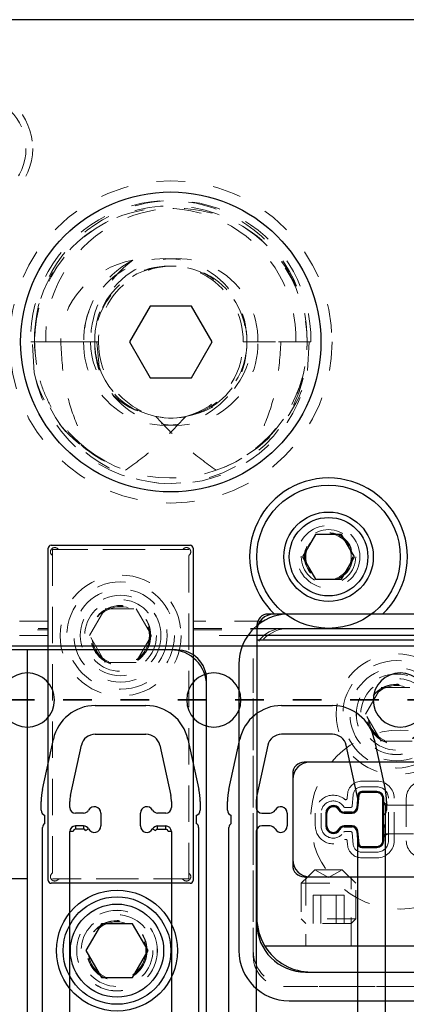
# Model space of a CAD drawing. Header units: inches. Extents: x 1802 to 2468, y -253 to -72.
# Tile 68 of 256: x 1820.13 to 1821.48, y -145.96 to -142.52. Entities that reach past the tile are written whole.
import ezdxf

# ---------------------------------------------------------------- set-up
doc = ezdxf.new("R2010")
doc.units = ezdxf.units.IN
doc.header["$LTSCALE"] = 0.5
doc.header["$MEASUREMENT"] = 0
doc.linetypes.add('HIDDEN', pattern=[0.225, 0.15, -0.075])
doc.linetypes.add('PHANTOM', pattern=[0.25, 0.125, -0.025, 0.025, -0.025, 0.025, -0.025])
for name, color, linetype in [('APP-M-S', 30, 'Continuous'), ('DIE-M-S', 8, 'Continuous'), ('DIE-M-S2', 1, 'Continuous'), ('DIE-M-S3', 8, 'Continuous'), ('DSS-M-S', 53, 'Continuous'), ('DST-M-S', 53, 'Continuous'), ('PAD-M-S', 135, 'Continuous'), ('PBU-M-S', 8, 'Continuous'), ('PUN-M-S', 8, 'Continuous'), ('PUN-M-S2', 1, 'Continuous'), ('SID-M-P', 202, 'PHANTOM'), ('ST1-M-S', 193, 'Continuous'), ('ST2-M-S', 193, 'Continuous'), ('SVD-M-S', 8, 'Continuous'), ('SVF-M-S', 8, 'Continuous')]:
    doc.layers.add(name, color=color, linetype=linetype)

msp = doc.modelspace()

# ---------------------------------------------------------------- linework, layer by layer
at = {"layer": 'APP-M-S', "linetype": 'Continuous', "lineweight": 25}
for p, q in [((1820.15987, -144.71137), (1819.50987, -144.71137)), ((1820.80987, -144.71137), (1820.15987, -144.71137)), ((1821.45987, -144.71137), (1820.80987, -144.71137)), ((1822.10987, -144.71137), (1821.45987, -144.71137)), ((1820.3963, -144.91837), (1820.57344, -144.91837)), ((1821.0463, -144.91837), (1821.22344, -144.91837)), ((1820.3963, -145.01837), (1820.57344, -145.01837)), ((1821.22344, -145.01837), (1821.0463, -145.01837)), ((1820.21224, -145.21167), (1820.2505, -145.03586)), ((1820.30995, -145.23294), (1820.34821, -145.05712)), ((1820.62152, -145.05712), (1820.65978, -145.23294)), ((1820.71924, -145.03586), (1820.7575, -145.21167)), ((1820.86224, -145.21167), (1820.9005, -145.03586)), ((1820.99821, -145.05712), (1820.95995, -145.23294)), ((1821.30978, -145.23294), (1821.27152, -145.05712)), ((1821.36924, -145.03586), (1821.4075, -145.21167)), ((1820.2077, -145.28337), (1820.2077, -145.25386)), ((1820.3077, -145.27428), (1820.3077, -145.25386)), ((1820.66203, -145.25386), (1820.66203, -145.27428)), ((1820.76203, -145.25386), (1820.76203, -145.28337)), ((1820.8577, -145.28337), (1820.8577, -145.25386)), ((1820.9577, -145.25386), (1820.9577, -145.27514)), ((1821.31203, -145.27514), (1821.31203, -145.25386)), ((1821.41203, -145.25386), (1821.41203, -145.28337)), ((1820.22097, -145.33058), (1820.22097, -145.30221)), ((1820.35587, -145.29396), (1820.32739, -145.29396)), ((1820.41597, -145.29396), (1820.41597, -145.33854)), ((1820.55377, -145.33854), (1820.55377, -145.29396)), ((1820.64235, -145.29396), (1820.61387, -145.29396)), ((1820.74877, -145.30221), (1820.74877, -145.33058)), ((1820.87097, -145.33058), (1820.87097, -145.30221)), ((1820.9577, -145.27514), (1820.95778, -145.276)), ((1820.97739, -145.29396), (1821.00587, -145.29396)), ((1821.06597, -145.29396), (1821.06597, -145.33854)), ((1821.20377, -145.33854), (1821.20377, -145.29396)), ((1821.26387, -145.29396), (1821.29235, -145.29396)), ((1821.31196, -145.276), (1821.31203, -145.27514)), ((1821.39877, -145.30221), (1821.39877, -145.33058)), ((1820.2127, -146.42399), (1820.2127, -145.34399)), ((1820.3077, -146.35626), (1820.3077, -145.35822)), ((1820.31951, -145.35822), (1820.3077, -145.35822)), ((1820.32739, -145.33854), (1820.32739, -145.35035)), ((1820.35587, -145.33854), (1820.32739, -145.33854)), ((1820.35587, -145.35035), (1820.32739, -145.35035)), ((1820.35587, -145.33854), (1820.35587, -145.35035)), ((1820.36284, -145.35456), (1820.37329, -145.34907)), ((1820.59644, -145.34907), (1820.6069, -145.35456)), ((1820.61387, -145.35035), (1820.61387, -145.33854)), ((1820.61387, -145.33854), (1820.64235, -145.33854)), ((1820.61387, -145.35035), (1820.64235, -145.35035)), ((1820.64235, -145.35035), (1820.64235, -145.33854)), ((1820.66203, -145.35822), (1820.65022, -145.35822)), ((1820.66203, -145.35822), (1820.66203, -146.35626)), ((1820.75703, -145.34399), (1820.75703, -146.42399)), ((1820.8627, -146.42399), (1820.8627, -145.34399)), ((1820.95778, -145.35651), (1820.9577, -145.35736)), ((1820.9577, -145.35736), (1820.9577, -146.35626)), ((1821.00587, -145.33854), (1820.97739, -145.33854)), ((1821.29235, -145.33854), (1821.26387, -145.33854)), ((1821.31203, -145.35736), (1821.31196, -145.35651)), ((1821.31203, -146.35626), (1821.31203, -145.35736)), ((1821.40703, -145.34399), (1821.40703, -146.42399))]:
    msp.add_line(p, q, dxfattribs=at)
for centre, radius, start, end in [((1820.15987, -144.89887), 0.0945, 90, 270), ((1820.15987, -144.89887), 0.0945, 270, 90), ((1820.80987, -144.89887), 0.0945, 90, 270), ((1820.80987, -144.89887), 0.0945, 270, 90), ((1821.45987, -144.89887), 0.0945, 90, 270), ((1821.45987, -144.89887), 0.0945, 270, 90), ((1820.3963, -145.06759), 0.14921, 90, 167.72299), ((1820.57344, -145.06759), 0.14921, 12.27701, 90), ((1821.0463, -145.06759), 0.14921, 90, 167.72299), ((1821.22344, -145.06759), 0.14921, 12.27701, 90), ((1820.3963, -145.06759), 0.04921, 90, 167.72299), ((1820.57344, -145.06759), 0.04921, 12.27701, 90), ((1821.0463, -145.06759), 0.04921, 90, 167.72299), ((1821.22344, -145.06759), 0.04921, 12.27701, 90), ((1820.40613, -145.25386), 0.19843, 167.72299, 180), ((1820.40613, -145.25386), 0.09843, 167.72299, 180), ((1820.56361, -145.25386), 0.09843, 0, 12.27701), ((1820.56361, -145.25386), 0.19843, 0, 12.27701), ((1821.05613, -145.25386), 0.19843, 167.72299, 180), ((1821.05613, -145.25386), 0.09843, 167.72299, 180), ((1821.21361, -145.25386), 0.09843, 0, 12.27701), ((1821.21361, -145.25386), 0.19843, 0, 12.27701), ((1820.2277, -145.28337), 0.02, 180, 250.32928), ((1820.32739, -145.27428), 0.01969, 180, 270), ((1820.35587, -145.27428), 0.01969, 270, 332.28225), ((1820.39333, -145.29396), 0.02264, 0, 152.28225), ((1820.5764, -145.29396), 0.02264, 27.71775, 180), ((1820.61387, -145.27428), 0.01969, 207.71775, 270), ((1820.64235, -145.27428), 0.01969, 270, 0), ((1820.74203, -145.28337), 0.02, 289.67072, 0), ((1820.8777, -145.28337), 0.02, 180, 250.32928), ((1820.97739, -145.27428), 0.01969, 185, 270), ((1821.00587, -145.27428), 0.01969, 270, 332.28225), ((1821.04333, -145.29396), 0.02264, 0, 152.28225), ((1821.2264, -145.29396), 0.02264, 27.71775, 180), ((1821.26387, -145.27428), 0.01969, 207.71775, 270), ((1821.29235, -145.27428), 0.01969, 270, 355), ((1821.39203, -145.28337), 0.02, 289.67072, 0), ((1820.2277, -145.34399), 0.015, 116.66793, 180), ((1820.74203, -145.34399), 0.015, 0, 63.33207), ((1820.8777, -145.34399), 0.015, 116.66793, 180), ((1821.39203, -145.34399), 0.015, 0, 63.33207), ((1820.32739, -145.35822), 0.01969, 90, 180), ((1820.32739, -145.35822), 0.00787, 90, 180), ((1820.35587, -145.35822), 0.01969, 27.71775, 90), ((1820.35587, -145.35822), 0.00787, 27.71775, 90), ((1820.39333, -145.33854), 0.02264, 207.71775, 0), ((1820.5764, -145.33854), 0.02264, 180, 332.28225), ((1820.61387, -145.35822), 0.01969, 90, 152.28225), ((1820.61387, -145.35822), 0.00787, 90, 152.28225), ((1820.64235, -145.35822), 0.01969, 0, 90), ((1820.64235, -145.35822), 0.00787, 0, 90), ((1820.97739, -145.35822), 0.01969, 90, 175), ((1821.00587, -145.35822), 0.01969, 27.71775, 90), ((1821.04333, -145.33854), 0.02264, 207.71775, 0), ((1821.2264, -145.33854), 0.02264, 180, 332.28225), ((1821.26387, -145.35822), 0.01969, 90, 152.28225), ((1821.29235, -145.35822), 0.01969, 5, 90)]:
    msp.add_arc(centre, radius, start, end, dxfattribs=at)
at = {"layer": 'DIE-M-S', "linetype": 'Continuous', "lineweight": 25}
for p, q in [((1826.55987, -142.52387), (1812.05987, -142.52387)), ((1821.02112, -144.59887), (1820.99987, -144.59887)), ((1821.05987, -144.59887), (1821.02112, -144.59887)), ((1821.05987, -144.59887), (1821.02112, -144.59887)), ((1821.39861, -144.59887), (1821.35987, -144.59887)), ((1821.39861, -144.59887), (1821.35987, -144.59887)), ((1821.69044, -144.59887), (1821.39861, -144.59887)), ((1820.95987, -144.63887), (1820.95987, -145.67887)), ((1820.95987, -144.68887), (1820.95987, -145.65887)), ((1820.95987, -144.68887), (1821.7174, -144.68887)), ((1820.67987, -144.72387), (1820.15987, -144.72387)), ((1820.78487, -146.01387), (1820.78487, -144.82887)), ((1821.72987, -145.11625), (1821.12487, -145.11625)), ((1821.08487, -145.15625), (1821.08487, -145.47625)), ((1821.12487, -145.51625), (1821.79487, -145.51625)), ((1822.93142, -145.75887), (1820.98831, -145.75887)), ((1821.12987, -145.84887), (1822.14612, -145.84887))]:
    msp.add_line(p, q, dxfattribs=at)
at = {"layer": 'DIE-M-S', "linetype": 'HIDDEN', "lineweight": 18}
for p, q in [((1821.35987, -144.59887), (1821.05987, -144.59887)), ((1821.35987, -144.59887), (1821.05987, -144.59887)), ((1821.13037, -145.51625), (1821.13037, -145.75887)), ((1821.28937, -145.75887), (1821.28937, -145.51625))]:
    msp.add_line(p, q, dxfattribs=at)
msp.add_circle((1821.20987, -144.39887), 0.0795, dxfattribs=at)
at = {"layer": 'DIE-M-S', "linetype": 'Continuous', "lineweight": 25}
for centre, radius, start, end in [((1821.20987, -144.39887), 0.275, 313.34176, 226.65824), ((1821.01987, -144.65887), 0.06, 90, 180), ((1820.99987, -144.63887), 0.04, 90, 180), ((1820.67987, -144.82887), 0.105, 0, 90), ((1821.12487, -145.15625), 0.04, 90, 180), ((1821.12487, -145.47625), 0.04, 180, 270), ((1821.14987, -145.65887), 0.19, 180, 211.75686), ((1821.12987, -145.67887), 0.17, 180, 270), ((1821.14987, -145.65887), 0.19, 211.75686, 270)]:
    msp.add_arc(centre, radius, start, end, dxfattribs=at)
at = {"layer": 'DIE-M-S2', "linetype": 'Continuous', "lineweight": 25}
for p, q in [((1821.70987, -145.11625), (1821.14487, -145.11625)), ((1821.08487, -145.17625), (1821.08487, -145.45625)), ((1821.31228, -145.23107), (1821.30837, -145.27568)), ((1821.37877, -145.21865), (1821.32582, -145.21865)), ((1821.40237, -145.39025), (1821.40237, -145.24225)), ((1821.20017, -145.29396), (1821.20017, -145.33854)), ((1821.29235, -145.29036), (1821.26387, -145.29036)), ((1821.26387, -145.34214), (1821.29235, -145.34214)), ((1821.30837, -145.35682), (1821.31228, -145.40144)), ((1821.32582, -145.41385), (1821.37877, -145.41385)), ((1821.14487, -145.51625), (1821.77487, -145.51625))]:
    msp.add_line(p, q, dxfattribs=at)
for centre, radius, start, end in [((1821.14487, -145.17625), 0.06, 90, 180), ((1821.32582, -145.23225), 0.0136, 90, 175), ((1821.37877, -145.24225), 0.0236, 0, 90), ((1821.2264, -145.29396), 0.02624, 27.71775, 180), ((1821.26387, -145.27428), 0.01609, 207.71775, 270), ((1821.29235, -145.27428), 0.01609, 270, 355), ((1821.2264, -145.33854), 0.02624, 180, 332.28225), ((1821.26387, -145.35822), 0.01609, 90, 152.28225), ((1821.29235, -145.35822), 0.01609, 5, 90), ((1821.32582, -145.40025), 0.0136, 185, 270), ((1821.37877, -145.39025), 0.0236, 270, 0), ((1821.14487, -145.45625), 0.06, 180, 270)]:
    msp.add_arc(centre, radius, start, end, dxfattribs=at)
at = {"layer": 'DIE-M-S3', "linetype": 'Continuous', "lineweight": 25}
for p, q in [((1820.15987, -144.72387), (1819.54987, -144.72387)), ((1820.65987, -144.72387), (1820.15987, -144.72387)), ((1820.15987, -146.07387), (1820.15987, -144.72387)), ((1820.78487, -145.99387), (1820.78487, -144.84887))]:
    msp.add_line(p, q, dxfattribs=at)
at = {"layer": 'DIE-M-S3', "linetype": 'HIDDEN', "lineweight": 18}
for p, q in [((1821.37877, -145.18225), (1821.32582, -145.18225)), ((1821.27601, -145.22789), (1821.27474, -145.24248)), ((1821.29594, -145.22964), (1821.29246, -145.2694)), ((1821.37877, -145.20225), (1821.32582, -145.20225)), ((1821.41877, -145.39025), (1821.41877, -145.24225)), ((1821.43877, -145.39025), (1821.43877, -145.24225)), ((1821.48097, -145.24225), (1821.48097, -145.39025)), ((1821.16377, -145.29396), (1821.16377, -145.33854)), ((1821.18377, -145.29396), (1821.18377, -145.33854)), ((1821.28748, -145.27396), (1821.26695, -145.27396)), ((1821.26695, -145.35854), (1821.28748, -145.35854)), ((1821.29246, -145.3631), (1821.29594, -145.40287)), ((1821.27474, -145.39002), (1821.27601, -145.40461)), ((1821.32582, -145.43025), (1821.37877, -145.43025)), ((1821.32582, -145.45025), (1821.37877, -145.45025))]:
    msp.add_line(p, q, dxfattribs=at)
at = {"layer": 'DIE-M-S3', "linetype": 'Continuous', "lineweight": 25}
msp.add_circle((1820.47237, -145.77387), 0.211, dxfattribs=at)
at = {"layer": 'DIE-M-S3', "linetype": 'HIDDEN', "lineweight": 18}
for radius in [0.1405, 0.1005]:
    msp.add_circle((1820.47237, -145.77387), radius, dxfattribs=at)
at = {"layer": 'DIE-M-S3', "linetype": 'Continuous', "lineweight": 25}
msp.add_arc((1820.65987, -144.84887), 0.125, 0, 90, dxfattribs=at)
at = {"layer": 'DIE-M-S3', "linetype": 'HIDDEN', "lineweight": 18}
for centre, radius, start, end in [((1821.32582, -145.23225), 0.05, 90, 175), ((1821.37877, -145.24225), 0.06, 0, 90), ((1821.54097, -145.24225), 0.06, 90, 180), ((1821.2264, -145.29396), 0.06264, 50.13652, 180), ((1821.32582, -145.23225), 0.03, 90, 175), ((1821.37877, -145.24225), 0.04, 0, 90), ((1821.2264, -145.29396), 0.04264, 31.65434, 180), ((1821.26976, -145.24205), 0.005, 230.13652, 355), ((1821.26695, -145.26896), 0.005, 211.65434, 270), ((1821.28748, -145.26896), 0.005, 270, 355), ((1821.2264, -145.33854), 0.06264, 180, 309.86348), ((1821.2264, -145.33854), 0.04264, 180, 328.34566), ((1821.26695, -145.36354), 0.005, 90, 148.34566), ((1821.28748, -145.36354), 0.005, 5, 90), ((1821.26976, -145.39046), 0.005, 5, 129.86348), ((1821.32582, -145.40025), 0.05, 185, 270), ((1821.32582, -145.40025), 0.03, 185, 270), ((1821.37877, -145.39025), 0.04, 270, 0), ((1821.37877, -145.39025), 0.06, 270, 0), ((1821.54097, -145.39025), 0.06, 180, 270)]:
    msp.add_arc(centre, radius, start, end, dxfattribs=at)
at = {"layer": 'DSS-M-S', "linetype": 'HIDDEN', "lineweight": 18}
for centre, radius in [((1821.45987, -145.31625), 0.3125), ((1820.47237, -145.77387), 0.14062)]:
    msp.add_circle(centre, radius, dxfattribs=at)
at = {"layer": 'DST-M-S', "linetype": 'Continuous', "lineweight": 25}
msp.add_circle((1820.65987, -143.64887), 0.52345, dxfattribs=at)
at = {"layer": 'DST-M-S', "linetype": 'HIDDEN', "lineweight": 18}
for centre in [(1820.48487, -144.67387), (1821.44737, -144.94887)]:
    msp.add_circle(centre, 0.14062, dxfattribs=at)
at = {"layer": 'PAD-M-S', "linetype": 'HIDDEN', "lineweight": 18}
for p, q in [((1820.27056, -144.37387), (1820.69918, -144.37387)), ((1820.24737, -145.50068), (1820.24737, -144.39706)), ((1820.72237, -144.39706), (1820.72237, -145.50068)), ((1821.05237, -144.64887), (1822.84237, -144.64887)), ((1822.82237, -144.64887), (1821.07237, -144.64887)), ((1820.94737, -145.79387), (1820.94737, -144.75387)), ((1820.94737, -144.77387), (1820.94737, -145.77387)), ((1821.31626, -145.22682), (1821.31276, -145.26687)), ((1821.38877, -145.22225), (1821.32124, -145.22225)), ((1821.39877, -145.24125), (1821.39877, -145.23225)), ((1821.49597, -145.26625), (1821.42377, -145.26625)), ((1821.20377, -145.30194), (1821.20377, -145.33057)), ((1821.28319, -145.29396), (1821.2656, -145.29396)), ((1821.2656, -145.33854), (1821.28319, -145.33854)), ((1821.31276, -145.36564), (1821.31626, -145.40569)), ((1821.42377, -145.36625), (1821.49597, -145.36625)), ((1821.39877, -145.40025), (1821.39877, -145.39125)), ((1821.32124, -145.41025), (1821.38877, -145.41025)), ((1820.69918, -145.52387), (1820.27056, -145.52387)), ((1822.87737, -145.89887), (1821.05237, -145.89887)), ((1821.07237, -145.89887), (1822.85737, -145.89887))]:
    msp.add_line(p, q, dxfattribs=at)
for radius in [0.211, 0.1405]:
    msp.add_circle((1821.44737, -144.94887), radius, dxfattribs=at)
for centre, radius, start, end in [((1820.25529, -144.38179), 0.015, 40.23918, 229.76082), ((1820.27056, -144.36887), 0.005, 220.23918, 270), ((1820.69918, -144.36887), 0.005, 270, 319.76082), ((1820.71445, -144.38179), 0.015, 310.23918, 139.76082), ((1820.24237, -144.39706), 0.005, 0, 49.76082), ((1820.72737, -144.39706), 0.005, 130.23918, 180), ((1821.07237, -144.77387), 0.125, 90, 180), ((1821.05237, -144.75387), 0.105, 90, 180), ((1821.32124, -145.22725), 0.005, 90, 175), ((1821.38877, -145.23225), 0.01, 0, 90), ((1821.28319, -145.26428), 0.02969, 270, 355), ((1821.42377, -145.24125), 0.025, 180, 270), ((1821.2264, -145.29396), 0.024, 27.03569, 199.39675), ((1821.2656, -145.27396), 0.02, 207.03569, 270), ((1821.2264, -145.33854), 0.024, 160.60325, 332.96431), ((1821.2656, -145.35854), 0.02, 90, 152.96431), ((1821.28319, -145.36822), 0.02969, 5, 90), ((1821.42377, -145.39125), 0.025, 90, 180), ((1821.32124, -145.40525), 0.005, 185, 270), ((1821.38877, -145.40025), 0.01, 270, 0), ((1820.25529, -145.51595), 0.015, 130.23918, 319.76082), ((1820.24237, -145.50068), 0.005, 310.23918, 0), ((1820.71445, -145.51595), 0.015, 220.23918, 49.76082), ((1820.72737, -145.50068), 0.005, 180, 229.76082), ((1820.27056, -145.52887), 0.005, 90, 139.76082), ((1820.69918, -145.52887), 0.005, 40.23918, 90), ((1821.07237, -145.77387), 0.125, 180, 270), ((1821.05237, -145.79387), 0.105, 180, 270)]:
    msp.add_arc(centre, radius, start, end, dxfattribs=at)
at = {"layer": 'PBU-M-S', "linetype": 'HIDDEN', "lineweight": 18}
msp.add_line((1824.43487, -142.52387), (1814.68487, -142.52387), dxfattribs=at)
for centre, radius in [((1819.96737, -142.97387), 0.211), ((1821.44737, -144.94887), 0.1005)]:
    msp.add_circle(centre, radius, dxfattribs=at)
at = {"layer": 'PUN-M-S', "linetype": 'HIDDEN', "lineweight": 18}
for p, q in [((1821.31586, -145.23138), (1821.31196, -145.276)), ((1821.31586, -145.23138), (1821.31196, -145.276)), ((1821.37877, -145.22225), (1821.32582, -145.22225)), ((1821.37877, -145.22225), (1821.32582, -145.22225)), ((1821.39877, -145.25125), (1821.39877, -145.24225)), ((1821.39877, -145.25125), (1821.39877, -145.24225)), ((1821.39877, -145.25125), (1821.39877, -145.38125)), ((1821.39877, -145.25125), (1821.39877, -145.38125)), ((1821.40877, -145.36711), (1821.40877, -145.26539)), ((1821.40877, -145.36711), (1821.40877, -145.26539)), ((1821.50597, -145.26625), (1821.41377, -145.26625)), ((1821.50597, -145.26625), (1821.41377, -145.26625)), ((1821.20377, -145.29396), (1821.20377, -145.33854)), ((1821.20377, -145.29396), (1821.20377, -145.33854)), ((1821.29235, -145.29396), (1821.26387, -145.29396)), ((1821.29235, -145.29396), (1821.26387, -145.29396)), ((1821.26387, -145.33854), (1821.29235, -145.33854)), ((1821.26387, -145.33854), (1821.29235, -145.33854)), ((1821.31196, -145.35651), (1821.31586, -145.40112)), ((1821.31196, -145.35651), (1821.31586, -145.40112)), ((1821.41377, -145.36625), (1821.50597, -145.36625)), ((1821.41377, -145.36625), (1821.50597, -145.36625)), ((1821.39877, -145.39025), (1821.39877, -145.38125)), ((1821.39877, -145.39025), (1821.39877, -145.38125)), ((1821.32582, -145.41025), (1821.37877, -145.41025)), ((1821.32582, -145.41025), (1821.37877, -145.41025))]:
    msp.add_line(p, q, dxfattribs=at)
for centre, radius, start, end in [((1821.32582, -145.23225), 0.01, 90, 175), ((1821.32582, -145.23225), 0.01, 90, 175), ((1821.37877, -145.24225), 0.02, 0, 90), ((1821.37877, -145.24225), 0.02, 0, 90), ((1821.41377, -145.25125), 0.015, 180, 270), ((1821.41377, -145.25125), 0.015, 180, 270), ((1821.2264, -145.29396), 0.02264, 27.71775, 180), ((1821.2264, -145.29396), 0.02264, 27.71775, 180), ((1821.26387, -145.27428), 0.01969, 207.71775, 270), ((1821.26387, -145.27428), 0.01969, 207.71775, 270), ((1821.29235, -145.27428), 0.01969, 270, 355), ((1821.29235, -145.27428), 0.01969, 270, 355), ((1821.2264, -145.33854), 0.02264, 180, 332.28225), ((1821.2264, -145.33854), 0.02264, 180, 332.28225), ((1821.26387, -145.35822), 0.01969, 90, 152.28225), ((1821.26387, -145.35822), 0.01969, 90, 152.28225), ((1821.29235, -145.35822), 0.01969, 5, 90), ((1821.29235, -145.35822), 0.01969, 5, 90), ((1821.41377, -145.38125), 0.015, 90, 180), ((1821.41377, -145.38125), 0.015, 90, 180), ((1821.32582, -145.40025), 0.01, 185, 270), ((1821.32582, -145.40025), 0.01, 185, 270), ((1821.37877, -145.39025), 0.02, 270, 0), ((1821.37877, -145.39025), 0.02, 270, 0)]:
    msp.add_arc(centre, radius, start, end, dxfattribs=at)
at = {"layer": 'PUN-M-S2', "linetype": 'HIDDEN', "lineweight": 18}
for p, q in [((1820.24737, -144.37387), (1820.24737, -145.52387)), ((1820.72237, -144.37387), (1820.24737, -144.37387)), ((1820.72237, -145.52387), (1820.72237, -144.37387)), ((1820.24737, -145.52387), (1820.72237, -145.52387))]:
    msp.add_line(p, q, dxfattribs=at)
for radius in [0.211, 0.1405]:
    msp.add_circle((1820.48487, -144.67387), radius, dxfattribs=at)
at = {"layer": 'SID-M-P', "linetype": 'PHANTOM', "lineweight": 35}
msp.add_line((1836.98487, -144.89887), (1802.10987, -144.89887), dxfattribs=at)
at = {"layer": 'ST1-M-S', "linetype": 'Continuous', "lineweight": 25}
for p, q in [((1826.55987, -142.52387), (1811.30987, -142.52387)), ((1820.23237, -145.52887), (1820.23237, -144.36887)), ((1820.24237, -144.35887), (1820.72737, -144.35887)), ((1820.73737, -144.36887), (1820.73737, -145.52887)), ((1822.82237, -144.59887), (1821.07237, -144.59887)), ((1820.94989, -144.64887), (1821.67269, -144.64887)), ((1821.6839, -144.67387), (1820.92875, -144.67387)), ((1820.89737, -144.77387), (1820.89737, -145.77387)), ((1821.31287, -145.23112), (1821.30897, -145.27573)), ((1821.31526, -145.23133), (1821.31136, -145.27594)), ((1821.31287, -145.23112), (1821.31526, -145.23133)), ((1821.32582, -145.21925), (1821.32582, -145.22165)), ((1821.37877, -145.21925), (1821.32582, -145.21925)), ((1821.37877, -145.22165), (1821.32582, -145.22165)), ((1821.37877, -145.21925), (1821.37877, -145.22165)), ((1821.40177, -145.24225), (1821.39937, -145.24225)), ((1821.39937, -145.39025), (1821.39937, -145.24225)), ((1821.40177, -145.39025), (1821.40177, -145.24225)), ((1821.20077, -145.29396), (1821.20317, -145.29396)), ((1821.20077, -145.29396), (1821.20077, -145.33854)), ((1821.20317, -145.29396), (1821.20317, -145.33854)), ((1821.2491, -145.28204), (1821.24698, -145.28316)), ((1821.26387, -145.29096), (1821.26387, -145.29336)), ((1821.29235, -145.29096), (1821.26387, -145.29096)), ((1821.29235, -145.29336), (1821.26387, -145.29336)), ((1821.29235, -145.29096), (1821.29235, -145.29336)), ((1821.30897, -145.27573), (1821.31136, -145.27594)), ((1821.20077, -145.33854), (1821.20317, -145.33854)), ((1821.2491, -145.35046), (1821.24698, -145.34935)), ((1821.26387, -145.34154), (1821.26387, -145.33914)), ((1821.26387, -145.33914), (1821.29235, -145.33914)), ((1821.26387, -145.34154), (1821.29235, -145.34154)), ((1821.29235, -145.34154), (1821.29235, -145.33914)), ((1821.30897, -145.35677), (1821.31136, -145.35656)), ((1821.30897, -145.35677), (1821.31287, -145.40138)), ((1821.31136, -145.35656), (1821.31526, -145.40118)), ((1821.31287, -145.40138), (1821.31526, -145.40118)), ((1821.40177, -145.39025), (1821.39937, -145.39025)), ((1821.32582, -145.41325), (1821.32582, -145.41085)), ((1821.32582, -145.41085), (1821.37877, -145.41085)), ((1821.32582, -145.41325), (1821.37877, -145.41325)), ((1821.37877, -145.41325), (1821.37877, -145.41085)), ((1820.72737, -145.53887), (1820.24237, -145.53887)), ((1821.07237, -145.94887), (1822.82237, -145.94887))]:
    msp.add_line(p, q, dxfattribs=at)
at = {"layer": 'ST1-M-S', "linetype": 'HIDDEN', "lineweight": 18}
for p, q in [((1819.39704, -144.64887), (1820.23237, -144.64887)), ((1820.23237, -144.62387), (1819.40549, -144.62387)), ((1820.98223, -144.62387), (1820.73737, -144.62387)), ((1820.73737, -144.64887), (1820.94989, -144.64887)), ((1820.23237, -144.67387), (1819.38584, -144.67387)), ((1819.39503, -144.65387), (1820.23237, -144.65387)), ((1820.73737, -144.65387), (1820.94499, -144.65387)), ((1820.92875, -144.67387), (1820.73737, -144.67387))]:
    msp.add_line(p, q, dxfattribs=at)
at = {"layer": 'ST1-M-S', "linetype": 'Continuous', "lineweight": 25}
for centre, radius, start, end in [((1820.24237, -144.36887), 0.01, 90, 180), ((1820.72737, -144.36887), 0.01, 0, 90), ((1821.07237, -144.77387), 0.175, 90, 180), ((1821.32582, -145.23225), 0.013, 90, 175), ((1821.32582, -145.23225), 0.0106, 90, 175), ((1821.37877, -145.24225), 0.023, 0, 90), ((1821.37877, -145.24225), 0.0206, 0, 90), ((1821.2264, -145.29396), 0.02564, 27.71775, 180), ((1821.2264, -145.29396), 0.02324, 27.71775, 180), ((1821.26387, -145.27428), 0.01909, 207.71775, 270), ((1821.26387, -145.27428), 0.01669, 207.71775, 270), ((1821.29235, -145.27428), 0.01669, 270, 355), ((1821.29235, -145.27428), 0.01909, 270, 355), ((1821.2264, -145.33854), 0.02564, 180, 332.28225), ((1821.2264, -145.33854), 0.02324, 180, 332.28225), ((1821.26387, -145.35822), 0.01909, 90, 152.28225), ((1821.26387, -145.35822), 0.01669, 90, 152.28225), ((1821.29235, -145.35822), 0.01909, 5, 90), ((1821.29235, -145.35822), 0.01669, 5, 90), ((1821.32582, -145.40025), 0.013, 185, 270), ((1821.32582, -145.40025), 0.0106, 185, 270), ((1821.37877, -145.39025), 0.023, 270, 0), ((1821.37877, -145.39025), 0.0206, 270, 0), ((1820.24237, -145.52887), 0.01, 180, 270), ((1820.72737, -145.52887), 0.01, 270, 0), ((1821.07237, -145.77387), 0.175, 180, 270)]:
    msp.add_arc(centre, radius, start, end, dxfattribs=at)
at = {"layer": 'ST2-M-S', "linetype": 'Continuous', "lineweight": 25}
for p, q in [((1820.15987, -145.52387), (1817.85987, -145.52387)), ((1820.15987, -147.52387), (1820.15987, -145.52387))]:
    msp.add_line(p, q, dxfattribs=at)
at = {"layer": 'SVD-M-S', "linetype": 'Continuous', "lineweight": 25}
for p, q in [((1821.16476, -144.32074), (1821.11966, -144.39887)), ((1821.25497, -144.32074), (1821.16476, -144.32074)), ((1821.30008, -144.39887), (1821.25497, -144.32074)), ((1821.11966, -144.39887), (1821.16476, -144.47699)), ((1821.25497, -144.47699), (1821.30008, -144.39887)), ((1821.16476, -144.47699), (1821.25497, -144.47699)), ((1821.13789, -145.51584), (1821.13749, -145.51625)), ((1820.41824, -145.68012), (1820.36412, -145.77387)), ((1820.52649, -145.68012), (1820.41824, -145.68012)), ((1820.58062, -145.77387), (1820.52649, -145.68012)), ((1820.36412, -145.77387), (1820.41824, -145.86762)), ((1820.52649, -145.86762), (1820.58062, -145.77387)), ((1820.41824, -145.86762), (1820.52649, -145.86762))]:
    msp.add_line(p, q, dxfattribs=at)
at = {"layer": 'SVD-M-S', "linetype": 'HIDDEN', "lineweight": 18}
for p, q in [((1821.16237, -145.49137), (1821.13789, -145.51584)), ((1821.16237, -145.49137), (1821.25737, -145.49137)), ((1821.16237, -145.49137), (1821.20987, -145.51879)), ((1821.20987, -145.51879), (1821.25737, -145.49137)), ((1821.30487, -145.53887), (1821.25737, -145.49137)), ((1821.13749, -145.51625), (1821.11487, -145.53887)), ((1821.11487, -145.53887), (1821.30487, -145.53887)), ((1821.11487, -145.53887), (1821.11487, -145.66337)), ((1821.30487, -145.66337), (1821.30487, -145.53887)), ((1821.18282, -145.58044), (1821.15577, -145.58044)), ((1821.15577, -145.58044), (1821.15577, -145.67887)), ((1821.18282, -145.58044), (1821.18282, -145.67887)), ((1821.23692, -145.58044), (1821.18282, -145.58044)), ((1821.26397, -145.58044), (1821.23692, -145.58044)), ((1821.23692, -145.58044), (1821.23692, -145.67887)), ((1821.26397, -145.58044), (1821.26397, -145.67887)), ((1821.30487, -145.66337), (1821.11487, -145.66337)), ((1821.11487, -145.66337), (1821.13037, -145.67887)), ((1821.28937, -145.67887), (1821.13037, -145.67887)), ((1821.28937, -145.67887), (1821.30487, -145.66337))]:
    msp.add_line(p, q, dxfattribs=at)
at = {"layer": 'SVD-M-S', "linetype": 'Continuous', "lineweight": 25}
for centre, radius in [((1821.20987, -144.39887), 0.25), ((1821.20987, -144.39887), 0.156), ((1821.20987, -144.39887), 0.137), ((1820.47237, -145.77387), 0.1875), ((1820.47237, -145.77387), 0.1625)]:
    msp.add_circle(centre, radius, dxfattribs=at)
at = {"layer": 'SVD-M-S', "linetype": 'HIDDEN', "lineweight": 18}
for centre, radius in [((1821.20987, -144.39887), 0.10937), ((1821.20987, -144.39887), 0.095), ((1821.20987, -144.39887), 0.08397), ((1821.20987, -144.39887), 0.0837), ((1821.20987, -144.39887), 0.08318), ((1820.47237, -145.77387), 0.125), ((1820.47237, -145.77387), 0.10497), ((1820.47237, -145.77387), 0.1047), ((1820.47237, -145.77387), 0.10418)]:
    msp.add_circle(centre, radius, dxfattribs=at)
at = {"layer": 'SVF-M-S', "linetype": 'Continuous', "lineweight": 25}
for p, q in [((1820.5877, -143.52387), (1820.51553, -143.64887)), ((1820.73204, -143.52387), (1820.5877, -143.52387)), ((1820.80421, -143.64887), (1820.73204, -143.52387)), ((1820.51553, -143.64887), (1820.5877, -143.77387)), ((1820.73204, -143.77387), (1820.80421, -143.64887)), ((1820.5877, -143.77387), (1820.73204, -143.77387))]:
    msp.add_line(p, q, dxfattribs=at)
at = {"layer": 'SVF-M-S', "linetype": 'HIDDEN', "lineweight": 18}
for p, q in [((1820.17183, -143.64887), (1820.17726, -143.64887)), ((1820.17726, -143.64887), (1820.18487, -143.64887)), ((1820.18344, -143.75732), (1820.17726, -143.64887)), ((1820.18487, -143.64887), (1820.35611, -143.64887)), ((1820.18518, -143.66607), (1820.18487, -143.64887)), ((1820.35611, -143.64887), (1820.27608, -143.64887)), ((1820.35611, -143.64887), (1820.38001, -143.64887)), ((1820.35611, -143.64887), (1820.39487, -143.64887)), ((1820.39487, -143.64887), (1820.40248, -143.64887)), ((1820.40248, -143.64887), (1820.40971, -143.73631)), ((1820.40248, -143.64887), (1820.4079, -143.64887)), ((1820.91183, -143.64887), (1821.09611, -143.64887)), ((1821.13487, -143.64887), (1820.92487, -143.64887)), ((1820.92487, -143.64887), (1821.13487, -143.64887)), ((1821.09611, -143.64887), (1821.1479, -143.64887)), ((1821.14248, -143.64887), (1821.1363, -143.75732)), ((1820.19145, -143.72767), (1820.18518, -143.66607)), ((1820.39487, -144.04308), (1820.3648, -144.0211)), ((1820.37662, -144.67387), (1820.43074, -144.58012)), ((1820.43074, -144.58012), (1820.53899, -144.58012)), ((1820.53899, -144.58012), (1820.59312, -144.67387)), ((1820.43074, -144.76762), (1820.37662, -144.67387)), ((1820.59312, -144.67387), (1820.53899, -144.76762)), ((1820.53899, -144.76762), (1820.43074, -144.76762)), ((1821.33912, -144.94887), (1821.39324, -144.85512)), ((1821.39324, -144.85512), (1821.50149, -144.85512)), ((1821.39324, -145.04262), (1821.33912, -144.94887)), ((1821.50149, -145.04262), (1821.39324, -145.04262))]:
    msp.add_line(p, q, dxfattribs=at)
for centre, radius in [((1819.96737, -142.97387), 0.1875), ((1820.65987, -143.64887), 0.5625), ((1820.48487, -144.67387), 0.1875), ((1820.48487, -144.67387), 0.1625), ((1820.48487, -144.67387), 0.125), ((1820.48487, -144.67387), 0.10497), ((1820.48487, -144.67387), 0.1047), ((1820.48487, -144.67387), 0.10418), ((1820.48487, -144.67387), 0.1005), ((1821.44737, -144.94887), 0.1875), ((1821.44737, -144.94887), 0.1625), ((1821.44737, -144.94887), 0.125), ((1821.44737, -144.94887), 0.10497), ((1821.44737, -144.94887), 0.1047), ((1821.44737, -144.94887), 0.10418)]:
    msp.add_circle(centre, radius, dxfattribs=at)
at = {"layer": 'SVF-M-S', "linetype": 'Continuous', "lineweight": 25}
msp.add_circle((1820.65987, -143.64887), 0.52345, dxfattribs=at)
at = {"layer": 'SVF-M-S', "linetype": 'HIDDEN', "lineweight": 18}
for centre, radius, start, end in [((1820.65335, -143.63728), 0.48166, 358.62082, 181.37918), ((1820.66639, -143.63728), 0.48166, 358.62082, 181.37918), ((1820.64049, -143.6379), 0.45575, 358.62082, 181.37918), ((1820.65987, -143.64887), 0.475, 236.08967, 180), ((1820.67925, -143.6379), 0.45575, 358.62082, 181.37918), ((1820.64049, -143.64214), 0.28446, 358.6441, 181.3559), ((1820.67568, -143.64673), 0.31958, 117.65377, 180.38339), ((1820.67925, -143.64214), 0.28446, 358.6441, 181.3559), ((1820.65335, -143.64255), 0.25856, 358.60069, 181.39931), ((1820.65987, -143.64887), 0.265, 199.26791, 180), ((1820.66639, -143.64255), 0.25856, 358.60069, 181.39931), ((1820.65451, -143.66238), 0.48055, 191.39562, 1.61091), ((1820.64049, -143.6556), 0.28446, 178.6441, 1.3559), ((1820.67925, -143.6556), 0.28446, 178.6441, 1.3559), ((1820.6555, -143.6542), 0.26069, 178.82772, 282.52015), ((1820.65987, -143.64887), 0.265, 180, 199.26791), ((1820.673, -143.65174), 0.26511, 179.38016, 255.74629), ((1820.66424, -143.6542), 0.26069, 257.47985, 1.17228), ((1820.64674, -143.65174), 0.26511, 284.25371, 0.61984), ((1820.66603, -143.65323), 0.46886, 288.87727, 0.53304), ((1820.66741, -143.66678), 0.47755, 206.39965, 349.07072), ((1820.64397, -143.66748), 0.45225, 228.92707, 251.70514)]:
    msp.add_arc(centre, radius, start, end, dxfattribs=at)
for centre, major_axis, ratio, start_param, end_param in [((1820.58814, -143.64887), (-0.31206, 0), 0.9318009, 4.9084034, 6.2831853), ((1820.76539, -143.64887), (0.38537, 0), 0.9410518, 2.2365539, 3.1415927), ((1820.65244, -143.64887), (-0.27243, 0), 0.966834, 0, 1.4059114), ((1820.6673, -143.64887), (0.27243, 0), 0.966834, 4.8772739, 6.2831853), ((1820.65254, -143.64887), (-0.48233, 0), 0.966834, 0.2347238, 1.0072023), ((1820.6672, -143.64887), (0.48233, 0), 0.966834, 5.275983, 6.0484615)]:
    msp.add_ellipse(centre, major_axis=major_axis, ratio=ratio, start_param=start_param, end_param=end_param, dxfattribs=at)
for points, knots in [([(1820.37287, -144.02736), (1820.35266, -144.01045), (1820.31166, -143.97613), (1820.26206, -143.91242), (1820.22307, -143.84096), (1820.19207, -143.75324), (1820.18752, -143.68724), (1820.18487, -143.64887)], [0, 0, 0, 0, 0.1825208, 0.3703479, 0.5521776, 0.7396236, 1, 1, 1, 1]), ([(1820.27608, -143.64887), (1820.27889, -143.69729), (1820.2841, -143.78679), (1820.32008, -143.91413), (1820.35515, -143.98936), (1820.37287, -144.02736)], [0, 0, 0, 0, 0.3683479, 0.680906, 1, 1, 1, 1]), ([(1821.04366, -143.64887), (1821.04084, -143.69729), (1821.03564, -143.78679), (1820.99966, -143.91413), (1820.96458, -143.98936), (1820.94686, -144.02736)], [0, 0, 0, 0, 0.3683479, 0.68090604, 1, 1, 1, 1]), ([(1820.50201, -144.09687), (1820.53674, -144.07151), (1820.61299, -144.01583), (1820.6771, -143.94646), (1820.71201, -143.90869)], [0, 0, 0, 0, 0.4555585, 1, 1, 1, 1]), ([(1820.81773, -144.09687), (1820.78299, -144.07151), (1820.70675, -144.01583), (1820.64263, -143.94646), (1820.60773, -143.90869)], [0, 0, 0, 0, 0.45555852, 1, 1, 1, 1])]:
    msp.add_open_spline(points, degree=3, knots=knots, dxfattribs=at)

doc.saveas('drawing.dxf')
